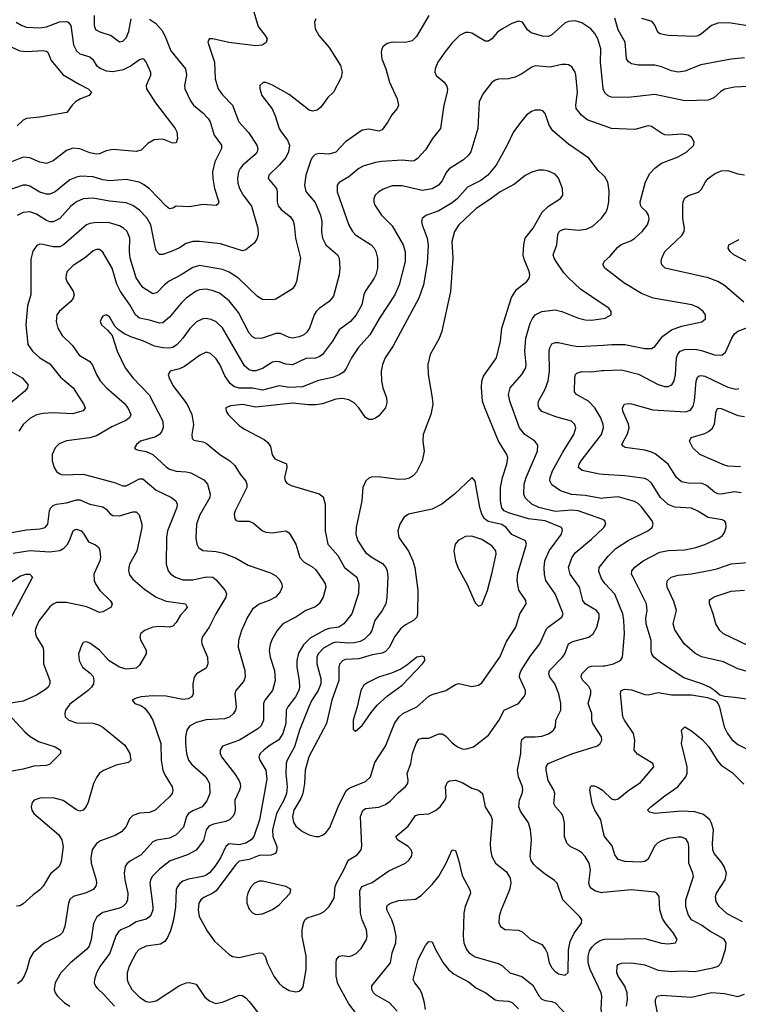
# Model space of a CAD drawing. Header units: inches. Extents: x 990586 to 1117858, y 769490 to 892071.
# Tile 56 of 248: x 1036489 to 1040812, y 862061 to 867985. Entities that reach past the tile are written whole.
import ezdxf

# ---------------------------------------------------------------- set-up
doc = ezdxf.new("R2010")
doc.units = ezdxf.units.IN
doc.header["$MEASUREMENT"] = 0
doc.layers.add('B0836', color=7, linetype='Continuous')
doc.layers.add('B0846', color=7, linetype='Continuous')

msp = doc.modelspace()

# ---------------------------------------------------------------- linework, layer by layer
at = {"layer": 'B0836', "color": 6}
for points, elevation in [([(1037892.3, 868052.3), (1037924.3, 867944.3), (1037966.5, 867890), (1037976.9, 867870), (1037971.5, 867848.5), (1037948.4, 867831.6), (1037910, 867827.6), (1037747.9, 867847.9), (1037650, 867870.2), (1037629.4, 867870), (1037621, 867850), (1037661.7, 867730), (1037664.2, 867630), (1037682.4, 867570), (1037710, 867532.2), (1037769.4, 867470), (1037806.6, 867370), (1037865.9, 867305.9), (1037914.9, 867230), (1037922.4, 867210), (1037918, 867190), (1037905.2, 867174.8), (1037830.6, 867110), (1037814.7, 867090), (1037805.7, 867070), (1037799, 867030), (1037801.5, 867001.5), (1037811.9, 866970), (1037833.7, 866930), (1037883.2, 866863.2), (1037921.3, 866730), (1037924.6, 866690), (1037915.7, 866664.3), (1037898.6, 866641.4), (1037850, 866599.7), (1037830, 866595.3), (1037697, 866637), (1037570.6, 866650.6), (1037530, 866650.6), (1037490, 866639.1), (1037450, 866613.3), (1037410, 866594.3), (1037350, 866572.9), (1037330, 866572.6), (1037312.5, 866592.5), (1037305.3, 866610), (1037278.1, 866750), (1037253.1, 866793.1), (1037210, 866839.7), (1037170, 866867.2), (1037130, 866883.1), (1037030, 866892.7), (1036930, 866910.9), (1036870, 866906.5), (1036830, 866890.3), (1036796.9, 866863.1), (1036730.9, 866790), (1036690, 866769.1), (1036670, 866769.2), (1036650, 866776.5), (1036590, 866814.8), (1036550, 866830), (1036510, 866825.8), (1036473.1, 866806.9)], 3400), ([(1037270, 867989.1), (1037305.2, 867965.2), (1037343.2, 867923.2), (1037364.9, 867884.9), (1037398.8, 867798.8), (1037486.5, 867690), (1037492.3, 867652.3), (1037480.1, 867590), (1037482, 867570), (1037517.2, 867497.2), (1037534.4, 867470), (1037590, 867423.9), (1037622.9, 867390), (1037634.5, 867370), (1037658.4, 867290), (1037703.5, 867230), (1037704, 867210), (1037663, 867130), (1037648.2, 867070), (1037650.2, 867030), (1037661.5, 866970), (1037687.9, 866890), (1037683.6, 866876.4), (1037670, 866866.5), (1037590, 866873.5), (1037510, 866859.5), (1037430, 866862.9), (1037410, 866850.8), (1037390, 866847.6), (1037370, 866862.5), (1037270, 866967.6), (1037234, 866994), (1037206.8, 867006.8), (1037130, 867023.4), (1037030, 867014.8), (1036990, 867021.5), (1036930, 867040.1), (1036856.2, 867043.8), (1036830, 867038.7), (1036790, 867021), (1036702.2, 866950), (1036670, 866935.4), (1036650, 866936), (1036610, 866947.4), (1036550, 866983.8), (1036530, 866989.6), (1036510, 866989), (1036375.6, 866944.4)], 3300), ([(1036468.5, 867970), (1036500.9, 867950), (1036530, 867940.8), (1036610, 867936.6), (1036650, 867941.8), (1036728.1, 867971.9), (1036770, 867974), (1036780.5, 867970), (1036795.6, 867950), (1036813.5, 867833.5), (1036830, 867798.5), (1036850, 867780.5), (1036910, 867762.6), (1036927.3, 867747.3), (1036950.7, 867710), (1036972.9, 867692.9), (1037010, 867677.5), (1037050, 867674.4), (1037113.9, 867686.1), (1037154.2, 867705.8), (1037210, 867746.2), (1037231.2, 867751.2), (1037250, 867727.6), (1037275.9, 867670), (1037276.2, 867650), (1037250.7, 867590), (1037252.6, 867570), (1037305.5, 867485.5), (1037425.1, 867330), (1037433.9, 867310), (1037437.3, 867270), (1037430, 867245.2), (1037410, 867241.3), (1037350, 867266.8), (1037298.1, 867261.9), (1037260.1, 867239.9), (1037219.5, 867200.5), (1037190, 867193), (1037050, 867204.7), (1037010, 867195.9), (1036970, 867178.7), (1036950, 867176.2), (1036910, 867184.4), (1036850, 867207.3), (1036808.1, 867211.9), (1036770, 867198.9), (1036690, 867136.1), (1036650, 867119.8), (1036610, 867127.5), (1036550, 867154.3), (1036510, 867158.7), (1036430, 867125.4)], 3200), ([(1038950.8, 868010), (1038876.6, 867883.4), (1038850, 867858.2), (1038810, 867847.8), (1038730, 867849.9), (1038699, 867841), (1038676, 867824), (1038667.5, 867810), (1038663.3, 867790), (1038667.7, 867750), (1038691.6, 867690), (1038712.8, 867610), (1038760.8, 867510), (1038767.2, 867470), (1038759.3, 867450), (1038727.8, 867412.2), (1038704.3, 867370), (1038670, 867323.2), (1038650, 867314.4), (1038590, 867326.6), (1038550, 867321.3), (1038448.7, 867251.3), (1038390, 867187.4), (1038350, 867176.6), (1038290, 867180.4), (1038266.5, 867173.5), (1038250, 867157.6), (1038240.5, 867139.5), (1038209.7, 867050), (1038202.1, 866990), (1038211.3, 866951.3), (1038265.7, 866885.7), (1038299.3, 866810), (1038306.3, 866770), (1038304.1, 866710), (1038309.9, 866669.9), (1038331.3, 866630), (1038400.9, 866570), (1038410.3, 866550), (1038415.9, 866490), (1038411.6, 866450), (1038377.3, 866322.7), (1038351.1, 866290), (1038291.5, 866248.5), (1038273, 866230), (1038261.5, 866210), (1038232.9, 866130), (1038215.4, 866104.6), (1038198.7, 866090), (1038170, 866076.7), (1038130, 866068.6), (1038110, 866072.5), (1038057, 866097), (1038030, 866098), (1037950, 866069), (1037907.6, 866067.6), (1037890, 866076.3), (1037870, 866099.9), (1037804.4, 866224.4), (1037750, 866294.5), (1037690, 866340.1), (1037653.7, 866353.7), (1037610, 866362.9), (1037570, 866360.1), (1037550, 866351.9), (1037490, 866310), (1037459.5, 866280.5), (1037390, 866195.5), (1037350, 866162.2), (1037330, 866160.1), (1037270, 866178.3), (1037210, 866189.7), (1037185, 866210), (1037152.1, 866270), (1037096.1, 866350), (1037074.3, 866394.3), (1037044.8, 866490), (1036990, 866587.2), (1036970, 866602.2), (1036950, 866602.7), (1036930, 866594.4), (1036885.1, 866554.9), (1036810, 866506.4), (1036775.5, 866470), (1036768.2, 866450), (1036767.2, 866430), (1036773.3, 866410), (1036811.4, 866351.4), (1036815.8, 866330), (1036811.4, 866310), (1036796.5, 866290), (1036727.7, 866232.3), (1036712.7, 866210), (1036708.2, 866170), (1036718.4, 866130), (1036745.4, 866085.4), (1036805.6, 866025.6), (1036846.3, 865966.3), (1036910, 865928.9), (1036926.3, 865906.3), (1036950, 865850), (1036972.2, 865812.2), (1037011.3, 865770), (1037118, 865678), (1037139.4, 865650), (1037157.6, 865610), (1037148.6, 865590), (1037126.5, 865573.5), (1037043.6, 865536.4), (1036950, 865481.4), (1036910, 865470.1), (1036770, 865451.8), (1036726.2, 865433.8), (1036701.8, 865410), (1036684.5, 865370), (1036683.9, 865330), (1036696.2, 865290), (1036710, 865267.2), (1036730, 865252.4), (1036746.9, 865246.9), (1036870, 865250.9), (1037060.1, 865200.1), (1037110, 865181.2), (1037130, 865180.4), (1037210, 865222.4), (1037230, 865222.3), (1037310, 865154.5), (1037402.1, 865110), (1037427.4, 865090), (1037436, 865070), (1037434.4, 865050), (1037379.1, 864910), (1037371.5, 864870), (1037369.3, 864710), (1037381.5, 864670), (1037397.9, 864650), (1037425.7, 864630), (1037470, 864615.7), (1037530, 864614.2), (1037610, 864633.2), (1037650, 864630.2), (1037670, 864615.5), (1037726, 864550), (1037733.7, 864530), (1037729.7, 864510), (1037668.3, 864410), (1037629, 864331), (1037587.6, 864270), (1037583, 864250), (1037584.7, 864230), (1037618.7, 864150), (1037621.5, 864110), (1037610, 864083.8), (1037553.6, 864050), (1037538, 864030), (1037530.1, 863990.1), (1037532.7, 863930), (1037524.1, 863910), (1037501.6, 863898.4), (1037470, 863895.6), (1037370, 863915.8), (1037290, 863918), (1037220.5, 863910), (1037190, 863902.5), (1037166.1, 863890), (1037181.6, 863870), (1037218.5, 863858.5), (1037241.8, 863841.8), (1037270, 863805.2), (1037289.3, 863770), (1037337.7, 863630), (1037340, 863530), (1037350.2, 863470.2), (1037362.3, 863442.3), (1037406.9, 863370), (1037410.3, 863350), (1037405.9, 863330), (1037390.6, 863310), (1037304.1, 863230), (1037270, 863215.7), (1037209.6, 863210.4), (1037170, 863197.1), (1037150, 863176.4), (1037128.5, 863130), (1037102.1, 863097.9), (1037062.8, 863077.2), (1036974.9, 863045.1), (1036950, 863029.2), (1036924.9, 862990), (1036916.5, 862943.5), (1036918.9, 862910), (1036949.5, 862810), (1036951.7, 862790), (1036947.7, 862772.3), (1036930, 862752.5), (1036915.8, 862744.2), (1036882, 862730), (1036810, 862710.5), (1036790, 862692.2), (1036781.9, 862670), (1036760.8, 862530), (1036746.8, 862493.2), (1036730, 862477.8), (1036634, 862426), (1036569.3, 862370.7), (1036550, 862335.7), (1036531.7, 862270), (1036515.4, 862230), (1036497, 862203), (1036476.7, 862183.3)], 3600), ([(1038270.5, 867990), (1038262, 867970), (1038267.4, 867930), (1038287.8, 867890), (1038350, 867817.9), (1038418.2, 867710), (1038429.7, 867670), (1038422.8, 867637.2), (1038376.6, 867550), (1038342.4, 867517.6), (1038300.1, 867459.9), (1038279, 867441), (1038250, 867434), (1038230, 867441.4), (1038110, 867536), (1038010, 867592.1), (1037970, 867606.4), (1037953.2, 867606.8), (1037933.8, 867590), (1037934.2, 867570), (1037945.8, 867530), (1038007.9, 867447.9), (1038026.6, 867406.6), (1038050.9, 867330), (1038061.1, 867310), (1038100.6, 867260.6), (1038111.6, 867230), (1038106.9, 867190), (1038090, 867155.5), (1038050.4, 867109.6), (1037987.2, 867050), (1037983.5, 867030), (1038033.4, 866970), (1038038.8, 866950), (1038038.5, 866890), (1038044.9, 866864.9), (1038062.8, 866842.8), (1038118.5, 866798.5), (1038133.5, 866773.5), (1038140.1, 866750), (1038149.2, 866670), (1038179, 866550), (1038154.4, 866410), (1038146.9, 866390), (1038130, 866365.6), (1038030, 866304.6), (1038010, 866298.9), (1037950, 866301.5), (1037919.8, 866319.8), (1037805.4, 866430), (1037750, 866465.6), (1037710, 866482.9), (1037570, 866506), (1037530, 866494.1), (1037460.8, 866450), (1037388.5, 866411.5), (1037360.2, 866390), (1037316.7, 866343.3), (1037290, 866336.3), (1037230, 866374.2), (1037190, 866431.4), (1037154.5, 866550), (1037150.4, 866589.6), (1037151.7, 866670), (1037134.7, 866710), (1037114.2, 866730), (1037090, 866745.1), (1037030, 866762.2), (1036950, 866765.8), (1036910, 866759.1), (1036890, 866750.3), (1036753.4, 866630), (1036730, 866618.9), (1036690, 866619.3), (1036627.3, 866632.7), (1036610, 866633.7), (1036592.6, 866627.4), (1036567.4, 866592.6), (1036555, 866545.1), (1036555, 866330), (1036535.6, 866264.4), (1036526.3, 866150), (1036538.1, 866030), (1036565.8, 865990), (1036610, 865951.6), (1036670, 865914), (1036734.5, 865834.5), (1036810.1, 865770.1), (1036874.1, 865670), (1036881.9, 865650), (1036870, 865631), (1036807, 865613), (1036690, 865619.1), (1036630, 865616.3), (1036590, 865607.3), (1036550, 865585.6), (1036510, 865549.9), (1036484.2, 865510)], 3500), ([(1040000, 867572), (1039983.4, 867730), (1039986, 867810), (1039967.6, 867870), (1039950, 867902.5), (1039924.7, 867930), (1039870, 867965.8), (1039830, 867978.2), (1039790, 867975.3), (1039770, 867966.5), (1039690, 867893.9), (1039670, 867883.7), (1039634.4, 867885.6), (1039566.2, 867906.2), (1039544.6, 867924.6), (1039513.7, 867970), (1039490, 867975.4), (1039450, 867962.7), (1039390, 867928.8), (1039364.1, 867910), (1039330, 867869.5), (1039310, 867855.1), (1039290, 867856.5), (1039210, 867904.2), (1039190, 867909.1), (1039170, 867907.4), (1039135.2, 867890), (1039090, 867846.9), (1039046.1, 867790), (1039005, 867730), (1038988.8, 867690), (1038987.1, 867670), (1038994.8, 867650), (1039042.2, 867610), (1039057.4, 867590), (1039062.4, 867570), (1039061, 867550), (1039040.2, 867470), (1039020.1, 867330), (1038972.7, 867270), (1038930, 867202.8), (1038881.5, 867150), (1038863.1, 867136.9), (1038846.5, 867133.5), (1038790, 867139.4), (1038668.2, 867131.8), (1038630, 867125.8), (1038555.9, 867104.1), (1038530, 867089.6), (1038470, 867039.8), (1038410, 867005.7), (1038399.5, 866990), (1038398.9, 866950), (1038469.6, 866749.6), (1038491, 866711), (1038509.8, 866690), (1038602.6, 866630), (1038621.9, 866610), (1038632, 866590), (1038640.8, 866550), (1038642.3, 866490), (1038632.2, 866450), (1038622.4, 866430), (1038566.9, 866350), (1038558.5, 866330), (1038546.6, 866270), (1038512.9, 866210), (1038478.9, 866170), (1038410, 866118.8), (1038370.7, 866050), (1038310, 865971.6), (1038290, 865957.2), (1038268.7, 865948.7), (1038210, 865947.3), (1038130, 865909.1), (1038090, 865912), (1038050, 865926.4), (1038030, 865928.8), (1038010, 865924.1), (1037950, 865885.8), (1037910, 865873.4), (1037890, 865873.2), (1037870, 865878.9), (1037842.1, 865902.1), (1037710, 866131.5), (1037670, 866167.6), (1037641.2, 866181.2), (1037610, 866186.9), (1037590, 866184.5), (1037553.2, 866166.8), (1037512.3, 866127.7), (1037470, 866068.5), (1037435.3, 866030), (1037410, 866012.9), (1037390, 866008.5), (1037350, 866010.9), (1037300.9, 866020.9), (1037230, 866053.3), (1037156.7, 866076.7), (1037116.2, 866096.2), (1037080.9, 866120.9), (1037061.6, 866141.6), (1037030, 866197.4), (1037010, 866209), (1036990, 866200.4), (1036981.1, 866190), (1036973.9, 866170), (1036980.5, 866150), (1037018.1, 866118.1), (1037044.8, 866084.8), (1037076.1, 865990), (1037123.6, 865890), (1037169.4, 865830), (1037268.8, 865728.8), (1037350.8, 865570), (1037351.3, 865530), (1037344.4, 865510), (1037330.3, 865489.7), (1037305.4, 865474.6), (1037215.7, 865450), (1037191, 865430), (1037178.9, 865410), (1037183.2, 865403.2), (1037196.3, 865396.3), (1037250, 865387.2), (1037290, 865368.7), (1037370, 865294.1), (1037390, 865280.8), (1037430, 865268.5), (1037490, 865265), (1037518.1, 865258.1), (1037596, 865216), (1037618.7, 865190), (1037635.2, 865130), (1037632.8, 865110), (1037570, 865001.5), (1037551.7, 864950), (1037548.6, 864868.6), (1037555.4, 864830), (1037564.9, 864810), (1037590.9, 864790.9), (1037670, 864785.3), (1037715.1, 864775.1), (1037787.1, 864747.1), (1037863, 864703), (1037996.9, 864656.9), (1038030, 864638.5), (1038050, 864618.6), (1038065.6, 864590), (1038067.3, 864570), (1038056.8, 864543.2), (1038027.2, 864510), (1037990, 864490.9), (1037930, 864468.6), (1037890, 864437.8), (1037859, 864390), (1037823.2, 864310), (1037805.1, 864250), (1037802.9, 864210), (1037842.6, 864070), (1037845.6, 864030), (1037835.9, 864004.1), (1037789.8, 863950), (1037783.9, 863930), (1037792, 863850), (1037787.5, 863830), (1037775.6, 863810), (1037750.6, 863789.4), (1037720.8, 863779.2), (1037610, 863771.9), (1037550, 863757.5), (1037510, 863735.1), (1037494.4, 863710), (1037486.9, 863670), (1037486.8, 863630), (1037492.5, 863570), (1037504, 863530), (1037524, 863504), (1037608.3, 863430), (1037630.8, 863390), (1037633.6, 863330), (1037615.7, 863284.3), (1037587, 863250), (1037530, 863225.8), (1037504.5, 863210), (1037492.3, 863190), (1037473.7, 863126.3), (1037430, 863080.8), (1037390, 863059.8), (1037311.5, 863048.5), (1037290, 863038.3), (1037219.8, 862960.2), (1037155.6, 862924.4), (1037133.5, 862906.5), (1037123.3, 862890), (1037116.8, 862850), (1037120.5, 862810), (1037139.4, 862730), (1037137.9, 862690), (1037129.6, 862670.4), (1037109.9, 862650.1), (1037090, 862639.9), (1036990, 862613), (1036952.5, 862587.5), (1036932.4, 862547.6), (1036919.1, 862450), (1036907.1, 862410), (1036891.4, 862390), (1036794.6, 862310), (1036735.7, 862250), (1036701.5, 862190), (1036696.4, 862150), (1036703.1, 862130), (1036717.1, 862110), (1036758.7, 862070), (1036791.5, 862050)], 3700), ([(1036936.4, 868010), (1036937, 867950), (1036945.7, 867925.7), (1036971.3, 867911.3), (1037038.4, 867890), (1037090, 867852), (1037110, 867856.5), (1037130, 867875.6), (1037145.4, 867914.6), (1037160.2, 867990)], 3300), ([(1036370, 867852.8), (1036490, 867797.5), (1036530, 867793.2), (1036630, 867800.4), (1036650, 867796.8), (1036657.9, 867790), (1036679.1, 867739.1), (1036750, 867652.7), (1036850, 867594.3), (1036901.2, 867570), (1036921.1, 867550), (1036907.5, 867530), (1036855.4, 867510), (1036825, 867490), (1036804.1, 867470), (1036772.7, 867427.3), (1036610, 867398.1), (1036530, 867390.3), (1036510, 867380.1), (1036472.8, 867347.2)], 3100), ([(1040000, 867348.2), (1039903.3, 867383.3), (1039869.4, 867410), (1039837.4, 867450), (1039834.6, 867470), (1039845.6, 867550), (1039833.8, 867653.8), (1039829.9, 867670.1), (1039810, 867702), (1039790, 867713.3), (1039775.8, 867715.8), (1039750, 867715.2), (1039680, 867700), (1039590, 867707.5), (1039570, 867699.8), (1039510, 867660), (1039470, 867640.1), (1039430, 867630.1), (1039370, 867626.6), (1039350, 867621), (1039330, 867607.7), (1039278.2, 867541.8), (1039253.6, 867490), (1039244.9, 867330), (1039203.9, 867190), (1039189.8, 867170), (1039158.8, 867141.2), (1039072.1, 867087.8), (1039055.1, 867064.9), (1039030, 867015.2), (1039008.7, 866990), (1038970, 866968.1), (1038910, 866958.5), (1038790, 866984.8), (1038730, 866985.1), (1038675, 866965), (1038649.7, 866950), (1038627.8, 866930), (1038618.8, 866910), (1038619.3, 866890), (1038626.4, 866870), (1038665.3, 866810), (1038730, 866745.9), (1038796.6, 866630), (1038808.3, 866588.3), (1038807.3, 866530), (1038771, 866390), (1038746.3, 866330), (1038654.1, 866190), (1038595.6, 866090), (1038525.8, 866010), (1038484.9, 865950), (1038453.6, 865886.4), (1038436, 865864), (1038411.6, 865848.4), (1038370, 865832.2), (1038285.9, 865814.1), (1038190, 865776.7), (1038110, 865771.9), (1038050, 865781.4), (1037950, 865757), (1037890, 865768.8), (1037810, 865767.9), (1037777.9, 865777.9), (1037755.5, 865795.5), (1037722.1, 865842.2), (1037692, 865910), (1037670, 865945.5), (1037637.4, 865977.4), (1037610, 865983.9), (1037570, 865964.8), (1037481.2, 865898.8), (1037450, 865885.1), (1037393.4, 865870), (1037382.8, 865850), (1037387.3, 865830), (1037410, 865784.8), (1037493.5, 865673.5), (1037524.2, 865610), (1037535.4, 865550), (1037524.9, 865490), (1037525.7, 865465.7), (1037535.8, 865455.8), (1037590, 865445.4), (1037610, 865436.6), (1037692.3, 865370), (1037754.1, 865330), (1037782.3, 865302.3), (1037815.5, 865250), (1037848.6, 865208.6), (1037855.3, 865190), (1037854.5, 865170), (1037785.9, 865030), (1037780.2, 865010), (1037782.9, 864982.9), (1037792.1, 864972.1), (1037807.7, 864967.7), (1037870, 864968.2), (1037895.3, 864955.3), (1037949.6, 864909.6), (1037970, 864902.4), (1038010, 864897.5), (1038089.7, 864909.7), (1038110, 864898.3), (1038150, 864830), (1038175, 864750), (1038201.3, 864721.3), (1038251.5, 864691.5), (1038270, 864675.4), (1038315.5, 864610), (1038326.9, 864590), (1038331.1, 864570), (1038314.1, 864510), (1038289.8, 864470), (1038267.8, 864452.2), (1038210, 864429.8), (1038150, 864391.3), (1038071.4, 864350), (1038037.4, 864310), (1038005.9, 864254.1), (1037995, 864225), (1037990.2, 864190), (1037996.3, 864150), (1038022, 864070), (1038026.7, 864010), (1038009.8, 863950), (1037963, 863890), (1037955.4, 863870), (1037956, 863770), (1037942.6, 863737.4), (1037922.5, 863717.5), (1037810.6, 863650), (1037710, 863614), (1037695.1, 863590), (1037695.7, 863570), (1037703.9, 863550), (1037781.9, 863450), (1037808, 863410), (1037815.7, 863390), (1037817.3, 863370), (1037812.1, 863350), (1037784.1, 863290), (1037785.4, 863230), (1037782.2, 863210), (1037771.9, 863190), (1037750.3, 863170), (1037730, 863160.1), (1037654.3, 863145.7), (1037627.2, 863132.8), (1037610.4, 863110), (1037594.1, 863045.9), (1037550.6, 862989.4), (1037499.3, 862960.7), (1037394.9, 862925.1), (1037330, 862873.4), (1037288.8, 862831.2), (1037276.7, 862810), (1037272.3, 862790), (1037289.4, 862650), (1037289.1, 862630), (1037279.3, 862600.7), (1037270, 862586.9), (1037250, 862574.2), (1037190, 862558.1), (1037148.8, 862531.2), (1037097.9, 862510), (1037082.8, 862497.2), (1037068, 862472), (1037030.4, 862369.6), (1036973.3, 862290), (1036951.7, 862250), (1036938.8, 862210), (1036937.4, 862190), (1036944.9, 862170), (1036956.9, 862156.9), (1036998.1, 862118.1), (1037058.9, 862050)], 3800), ([(1040000, 867049.3), (1039970, 867077.4), (1039912.5, 867152.5), (1039790, 867236.7), (1039696.8, 867316.8), (1039673.7, 867350), (1039650, 867420.8), (1039636.3, 867436.3), (1039621.8, 867441.8), (1039590, 867440.9), (1039568, 867432), (1039538.9, 867410), (1039510, 867376.7), (1039460.1, 867310), (1039421.9, 867230), (1039354.6, 867110), (1039305.7, 867050), (1039262.9, 867017.1), (1039182.5, 866977.5), (1039122.1, 866910), (1039090, 866882.4), (1039010, 866835.4), (1038932.6, 866807.4), (1038910.7, 866790), (1038907.1, 866770), (1038910.2, 866750), (1038940.2, 866670), (1038947.2, 866627.2), (1038940.3, 866519.7), (1038918.7, 866390), (1038891.1, 866308.9), (1038736.7, 866023.3), (1038687.3, 865950), (1038671.1, 865910), (1038663.9, 865870), (1038665.7, 865810), (1038674.2, 865770), (1038695.2, 865710), (1038698.5, 865681.5), (1038688.9, 865650), (1038650, 865601.7), (1038630, 865587), (1038610, 865580.6), (1038590, 865580.5), (1038570, 865591.7), (1038529.7, 865650), (1038500.3, 865680.3), (1038470, 865697.9), (1038430, 865705.6), (1038390, 865701.1), (1038310, 865673.9), (1038271.4, 865668.6), (1038226.9, 865666.9), (1038130, 865677.4), (1037910, 865654), (1037830, 865670), (1037757.4, 865662.6), (1037729.2, 865650), (1037730.8, 865630), (1037742.6, 865610), (1037810, 865543.6), (1037841.2, 865521.2), (1037959.6, 865459.6), (1037982.2, 865442.2), (1037997.3, 865417.3), (1038007.5, 865367.5), (1038023.4, 865343.4), (1038093.1, 865313.1), (1038095.1, 865290), (1038082.4, 865230), (1038087, 865210), (1038096.3, 865196.3), (1038121.7, 865181.7), (1038290, 865132.9), (1038313.7, 865113.7), (1038326.6, 865070), (1038325.7, 864910), (1038343.4, 864830), (1038401.9, 864761.9), (1038443.6, 864690), (1038517.9, 864630), (1038529, 864590), (1038527.1, 864532.9), (1038487.7, 864410), (1038439.3, 864350), (1038409.4, 864330.6), (1038350, 864322.1), (1038325.9, 864314.1), (1038235.9, 864264.1), (1038195.4, 864224.6), (1038166.6, 864173.4), (1038156.5, 864130), (1038155.3, 864090), (1038170.8, 864010), (1038171.8, 863970), (1038167.4, 863950), (1038148.1, 863910), (1038101.3, 863850), (1038091.6, 863830), (1038089.6, 863750), (1038072.3, 863690), (1038047.7, 863652.3), (1037990, 863616.3), (1037957, 863590), (1037935.5, 863570), (1037928.2, 863550), (1037933.6, 863530), (1037970.7, 863470.7), (1037976.2, 863416.1), (1037932.6, 863170), (1037896.9, 863070), (1037881.6, 863050), (1037850, 863029.8), (1037810, 863021), (1037750, 863026.2), (1037740.3, 863019.7), (1037730, 863009.6), (1037697.2, 862942.8), (1037662.8, 862890), (1037630, 862851.3), (1037610, 862837.5), (1037590, 862830), (1037505.4, 862814.6), (1037470, 862800.9), (1037451.9, 862788.1), (1037438, 862770), (1037431.2, 862750), (1037425.7, 862645.7), (1037414.6, 862570), (1037396.3, 862503.7), (1037378, 862462), (1037361.1, 862438.9), (1037336.4, 862423.6), (1037250, 862409.8), (1037207.1, 862390), (1037188.8, 862370), (1037148.4, 862290), (1037135.7, 862250), (1037135.3, 862210), (1037141, 862190), (1037163.4, 862150), (1037210, 862103.6), (1037250, 862078.2), (1037270, 862073.3), (1037310, 862082), (1037450, 862174.3), (1037490, 862190), (1037510, 862192.8), (1037550, 862181.9), (1037603.1, 862103.1), (1037630, 862082.3), (1037666.5, 862066.5), (1037710, 862074), (1037810, 862115.8), (1037830, 862113.8), (1037850, 862100.4), (1037870, 862078.1), (1038031.7, 861871.7)], 3900), ([(1040000, 866271.7), (1039863.4, 866363.4), (1039791.1, 866431.1), (1039763.1, 866463.1), (1039716.9, 866530), (1039704, 866550), (1039699.2, 866570), (1039720.4, 866630), (1039726.9, 866693.1), (1039732.4, 866707.6), (1039742.7, 866717.3), (1039770, 866726.3), (1039850, 866719), (1039896.1, 866723.9), (1039937.1, 866742.9), (1039989.5, 866790.5), (1040000, 866804.8)], 3900), ([(1040000, 866507.9), (1039998.9, 866510), (1040000, 866513.9)], 3800), ([(1040000, 864975.2), (1039997, 864977), (1039849.2, 865029.2), (1039810, 865033.4), (1039710, 865026.1), (1039612.7, 865050), (1039570.7, 865070.7), (1039529.2, 865109.2), (1039521.3, 865130), (1039524.7, 865190), (1039536.4, 865230), (1039603.6, 865390), (1039605.2, 865425.2), (1039588.1, 865450), (1039527.8, 865490), (1039496.8, 865530), (1039436.7, 865690), (1039429.2, 865730), (1039438.7, 865770), (1039510.6, 865850), (1039533.6, 865890), (1039536.5, 865910), (1039527.3, 865990), (1039533, 866070), (1039560.4, 866159.6), (1039573.2, 866186.8), (1039590.9, 866209.1), (1039630, 866229.8), (1039710, 866238.6), (1039750, 866228.8), (1039850, 866188.4), (1039890, 866179.9), (1039930, 866178.3), (1040000, 866187.4)], 3900), ([(1040000, 865106), (1039990, 865105), (1039890, 865122.6), (1039807.8, 865127.8), (1039742.1, 865150), (1039690, 865187.5), (1039678.8, 865210), (1039680.9, 865230), (1039694.7, 865270), (1039756.5, 865383.5), (1039822, 865490), (1039833.8, 865530), (1039828.1, 865550), (1039808.7, 865570), (1039714.8, 865594.8), (1039630, 865627.7), (1039612.6, 865650), (1039608, 865670), (1039610.4, 865690), (1039650, 865761.3), (1039667.8, 865812.2), (1039676.5, 865870), (1039674, 865990), (1039677.8, 866010), (1039690, 866034.2), (1039710, 866042.9), (1039730, 866042.1), (1039810, 866024.1), (1039850, 866019.8), (1040000, 866027.9)], 3800), ([(1036406.1, 865886.1), (1036503.1, 865830), (1036537.3, 865790), (1036536, 865770), (1036519.4, 865750), (1036372.7, 865627.3)], 3400), ([(1040000.1, 865550), (1039985.5, 865590), (1039950, 865650.6), (1039910, 865689.1), (1039837.8, 865730), (1039826.2, 865746.2), (1039828.8, 865831.2), (1039832.3, 865850), (1039840.9, 865859.1), (1039870, 865867.6), (1039930, 865866.9), (1039990, 865875), (1040000, 865875.3)], 3700), ([(1040000, 865248.7), (1039976.8, 865250), (1039872.9, 865272.9), (1039850.7, 865290), (1039854.4, 865310), (1039866.5, 865330), (1039988.5, 865490), (1040000, 865524.3)], 3700), ([(1036430, 864898.5), (1036530, 864916.3), (1036610, 864920.9), (1036641.3, 864930), (1036658.1, 864950), (1036667.8, 865030), (1036674.7, 865045.3), (1036690, 865061.8), (1036710, 865070), (1036770, 865078.8), (1036830, 865096.8), (1036850, 865097.1), (1036910.4, 865070.4), (1036990, 865055), (1037010, 865039.4), (1037032.4, 865012.4), (1037050, 865001.8), (1037090, 865000.6), (1037170, 865023.7), (1037190, 865024.1), (1037207, 865007), (1037222.8, 864950), (1037223.3, 864930), (1037192.7, 864787.3), (1037150.5, 864710), (1037144.6, 864690), (1037143.5, 864670), (1037150, 864645.3), (1037170, 864618.8), (1037239.7, 864559.7), (1037310.6, 864510.6), (1037370, 864486.3), (1037486.2, 864470), (1037495.4, 864455.4), (1037496.6, 864450), (1037482.9, 864430), (1037457, 864403), (1037430, 864359.1), (1037410, 864335.7), (1037390, 864330.2), (1037335, 864335), (1037290, 864329.2), (1037239.5, 864310), (1037216.1, 864290), (1037211.5, 864270), (1037217.6, 864250), (1037249.2, 864190.8), (1037250.3, 864170), (1037210, 864101.4), (1037190, 864084.1), (1037130, 864078), (1037090, 864089.4), (1037027.8, 864127.8), (1036970, 864191.1), (1036910, 864234.7), (1036890, 864242.1), (1036879.7, 864240.3), (1036870, 864237.2), (1036859.8, 864220.2), (1036843.3, 864170), (1036846.7, 864130), (1036867.2, 864090), (1036913.8, 864053.8), (1036930, 864033), (1036935.6, 864010), (1036932.1, 863990), (1036921.3, 863970), (1036901.7, 863950), (1036790, 863866.1), (1036765.1, 863830), (1036759.5, 863810), (1036762.4, 863790), (1036784.5, 863770), (1036830, 863754.9), (1036930, 863751.9), (1036962.3, 863742.3), (1036988.4, 863728.4), (1037120.6, 863620.6), (1037151.5, 863570), (1037157.1, 863530), (1037144.1, 863515.9), (1037070, 863500.1), (1036992.9, 863467.1), (1036968.9, 863451.1), (1036950, 863425.5), (1036933.4, 863390), (1036901.8, 863278.2), (1036888.3, 863251.7), (1036870, 863229.9), (1036850, 863224), (1036830, 863231.5), (1036750, 863287.4), (1036690, 863302.8), (1036610, 863301.6), (1036576.6, 863290), (1036563.9, 863276.1), (1036557.8, 863250), (1036562.2, 863230), (1036574.7, 863210), (1036721.8, 863081.8), (1036743.4, 863050), (1036750.6, 863010), (1036738.8, 862921.2), (1036726.6, 862890), (1036673.8, 862846.2), (1036630, 862772.4), (1036610.6, 862749.4), (1036570, 862720.5), (1036510, 862666.5), (1036490, 862653.6), (1036470, 862652)], 3500), ([(1036450, 864775.4), (1036550, 864791.6), (1036670, 864783.3), (1036730, 864791.6), (1036754.6, 864805.4), (1036773.9, 864826.1), (1036788.4, 864851.6), (1036809.8, 864910.2), (1036822.7, 864917.3), (1036830, 864919.5), (1036858.2, 864910), (1036873.6, 864893.6), (1036903.8, 864843.8), (1036944.7, 864824.7), (1036964.4, 864810), (1036971.3, 864790), (1036975.2, 864750), (1036971.1, 864730), (1036934.3, 864650), (1036936.3, 864610), (1036944.2, 864590), (1036971.2, 864551.2), (1037033.6, 864490), (1037044.3, 864470), (1037039.6, 864450), (1036990, 864422.7), (1036970, 864418.3), (1036893.2, 864453.2), (1036770, 864478.4), (1036710, 864477.6), (1036690, 864469.1), (1036670, 864453.2), (1036606, 864370), (1036587.2, 864330), (1036582.9, 864310), (1036583.3, 864290), (1036590.5, 864270), (1036627.9, 864210), (1036631.8, 864190), (1036631.3, 864110), (1036669.6, 864010), (1036670.3, 863990), (1036659.8, 863970), (1036644.4, 863955.6), (1036590, 863920.6), (1036510, 863885.5), (1036420.8, 863870)], 3400), ([(1038542, 861970), (1038470, 862063.6), (1038403.4, 862183.4), (1038393.2, 862230), (1038392.1, 862310), (1038394.8, 862330), (1038410, 862351.2), (1038430, 862354.3), (1038470, 862349.4), (1038490, 862354.3), (1038512.7, 862367.3), (1038542.5, 862397.5), (1038575, 862450), (1038579.5, 862470), (1038574.8, 862510), (1038549.8, 862570), (1038538.7, 862610), (1038535.8, 862744.2), (1038548, 862770), (1038610, 862794.6), (1038710, 862863.2), (1038810, 862909.2), (1038832.6, 862930), (1038846.3, 862950), (1038850.2, 862970), (1038844.2, 862990), (1038825.7, 863010), (1038761.4, 863050), (1038752.3, 863070), (1038826.3, 863133.7), (1038870, 863197.4), (1038890, 863203.1), (1038950, 863206.8), (1038990, 863227), (1039017.8, 863250), (1039048.4, 863291.6), (1039053.7, 863310), (1039049.7, 863370), (1039062.4, 863397.6), (1039075.1, 863404.9), (1039110, 863408.7), (1039150, 863396), (1039210, 863361.5), (1039250, 863349.1), (1039272.5, 863330), (1039288.9, 863248.9), (1039324.9, 863190), (1039330.5, 863170), (1039319.7, 863030), (1039321.5, 862990), (1039329.8, 862950), (1039351, 862911), (1039418.1, 862858.1), (1039440.2, 862820.2), (1039443.7, 862790), (1039435.5, 862750), (1039384.7, 862630), (1039373.6, 862590), (1039372.4, 862552.4), (1039381.3, 862530), (1039410.3, 862510.3), (1039487, 862507), (1039510, 862499.5), (1039563.4, 862450), (1039630, 862419.9), (1039650, 862395.1), (1039662.1, 862370), (1039674.8, 862310), (1039690, 862279.7), (1039710, 862257.9), (1039730, 862245.2), (1039770, 862235.9), (1039787.8, 862252.2), (1039790.7, 862389.3), (1039801.5, 862438.5), (1039824.6, 862490), (1039868.4, 862550), (1039869.9, 862570), (1039856.9, 862590), (1039756.8, 862690), (1039722.5, 862790), (1039706.6, 862806.6), (1039650, 862843.1), (1039601.9, 862881.9), (1039581.5, 862901.5), (1039566, 862926), (1039560.6, 862950), (1039567.2, 863050), (1039562.9, 863110), (1039550, 863152.7), (1039502.8, 863222.8), (1039492.4, 863250), (1039495.4, 863290), (1039512.8, 863330), (1039516.8, 863350), (1039514.2, 863370), (1039489.1, 863430), (1039483.7, 863470), (1039503.8, 863570), (1039505.2, 863630), (1039510, 863654.7), (1039530, 863671), (1039590.3, 863669.7), (1039630, 863674.8), (1039670, 863688.5), (1039690, 863701.6), (1039700.6, 863710), (1039712.4, 863730), (1039715.1, 863770), (1039744.9, 863830), (1039745, 863870), (1039733.2, 863930), (1039707.7, 863990), (1039677.5, 864030), (1039671.6, 864050), (1039677.1, 864070), (1039755.5, 864150), (1039768.8, 864170), (1039791.5, 864230), (1039816.4, 864243.6), (1039912.6, 864270), (1039939.1, 864290), (1039960.1, 864330), (1039975.1, 864384.9), (1039974.3, 864410), (1039958.6, 864430), (1039890.8, 864470), (1039877.2, 864490), (1039856.4, 864570), (1039801.3, 864650), (1039790.3, 864690), (1039810, 864746.8), (1039830, 864777.3), (1039930, 864858.7), (1040000, 864926.8)], 3900), ([(1040000, 864606.8), (1039987, 864627), (1039972.3, 864667.7), (1039975.9, 864690), (1040000, 864719.9)], 3800), ([(1036366.2, 864553.8), (1036490, 864636.8), (1036526.3, 864650), (1036546.8, 864650), (1036550, 864649.6), (1036566.4, 864630), (1036410, 864336.4)], 3300), ([(1040000, 862733.2), (1039990, 862732.3), (1039950, 862742.8), (1039930, 862757.3), (1039919.5, 862770), (1039912.8, 862790), (1039923.4, 862870), (1039915.1, 862910), (1039891.4, 862950), (1039870, 862973.1), (1039850, 862987.4), (1039800.4, 863010), (1039781.2, 863030), (1039767.2, 863070), (1039767.5, 863150), (1039758.9, 863190), (1039749.5, 863210), (1039712.8, 863250), (1039701.9, 863270), (1039708.9, 863330), (1039703.1, 863350), (1039667.6, 863407.6), (1039655.9, 863470), (1039656.8, 863490), (1039667.9, 863510), (1039810, 863568.7), (1039964.2, 863615.8), (1039981.9, 863630), (1039991.3, 863650), (1039989.4, 863670), (1039936.7, 863750), (1039931.6, 863770), (1039931.9, 863810), (1039908.7, 863870), (1039926, 863930), (1039924.4, 863950), (1039912.6, 863972.6), (1039876.4, 864010), (1039866.8, 864030), (1039870.9, 864050), (1039910.7, 864089.3), (1039930, 864095.1), (1040000, 864097.8)], 3800), ([(1036417.1, 863810), (1036520.1, 863700.1), (1036552.1, 863672.1), (1036602.9, 863642.9), (1036701.7, 863610), (1036733.6, 863590), (1036734.2, 863570), (1036670, 863505.1), (1036650, 863498.6), (1036573.9, 863493.9), (1036510, 863475.4), (1036410, 863458.1)], 3400), ([(1040000, 863100.2), (1039985.2, 863170), (1039948.6, 863230), (1039933.8, 863270), (1039919.9, 863350), (1039922.3, 863370), (1039930, 863375.6), (1039944.7, 863375.3), (1039970, 863365.5), (1039994.6, 863350), (1040000, 863344.9)], 3700), ([(1038759.4, 862019.4), (1038713, 862070), (1038630, 862118.6), (1038617, 862130), (1038606.6, 862150), (1038608, 862172), (1038720.1, 862310), (1038730.6, 862370), (1038751.2, 862430), (1038753, 862470), (1038741.5, 862530), (1038728.1, 862570), (1038698.1, 862630), (1038697.3, 862650), (1038702.7, 862657.3), (1038719.9, 862670), (1038770, 862686), (1038870, 862694.5), (1038904.7, 862715.3), (1038970, 862782.2), (1039010, 862831), (1039055.1, 862910), (1039090, 862990.2), (1039110, 862987.4), (1039129.8, 862929.8), (1039150, 862836.2), (1039197.2, 862750), (1039200.3, 862730), (1039168.9, 862650), (1039160.4, 862610), (1039156.5, 862470), (1039161.7, 862430), (1039176.6, 862390), (1039193.5, 862370), (1039230, 862347.5), (1039366.9, 862306.9), (1039392.6, 862292.6), (1039437.4, 862250), (1039510, 862229), (1039575.5, 862175.5), (1039612.1, 862112.1), (1039630, 862092.2), (1039650, 862083.1), (1039690, 862078.3), (1039710.1, 862070.1), (1039787.6, 861990)], 3800), ([(1038929.6, 862030), (1038924.8, 862070), (1038907.7, 862127.7), (1038894.9, 862154.9), (1038866.7, 862190), (1038856.9, 862210), (1038886.4, 862330), (1038930, 862415.3), (1038950, 862439.6), (1038970, 862436.8), (1038990.8, 862390), (1039036.7, 862310), (1039068, 862270), (1039101.9, 862241.9), (1039190, 862195.4), (1039237.9, 862157.9), (1039294.3, 862130), (1039350, 862088.7), (1039370, 862083.1), (1039430, 862080), (1039451.6, 862071.6), (1039490, 862034)], 3700), ([(1040000, 861975.6), (1039998.4, 861978.4), (1039987.4, 862030), (1039990.4, 862110), (1039987.1, 862130), (1039921.6, 862270), (1039909.1, 862310), (1039908.1, 862350), (1039917.4, 862382.6), (1039932.4, 862407.6), (1039952.8, 862427.2), (1039977.3, 862442.7), (1040000, 862450.5)], 3800)]:
    msp.add_lwpolyline(points, dxfattribs=dict(at, elevation=elevation))
for points, elevation in [([(1039640.4, 867080.4), (1039610, 867079.6), (1039570, 867067.4), (1039530, 867047.6), (1039465.1, 866994.9), (1039379.8, 866950), (1039317.1, 866902.9), (1039234.6, 866850), (1039131.1, 866750), (1039104.7, 866710), (1039089, 866650), (1039094.3, 866550), (1039081.7, 866350), (1039028.8, 866111.2), (1039012, 866068), (1038959, 865970), (1038943.6, 865910), (1038945.5, 865850), (1038971.3, 865710), (1038974.2, 865670), (1038963.4, 865610), (1038916.3, 865490), (1038913.6, 865450), (1038921.7, 865390), (1038909.6, 865330.4), (1038876.6, 865263.4), (1038857.6, 865242.4), (1038833.3, 865226.7), (1038810, 865219.8), (1038770, 865217.9), (1038645.9, 865234.1), (1038606.4, 865233.6), (1038590, 865227.4), (1038571, 865210), (1038553.6, 865170), (1038547.9, 865090), (1038513.8, 864930), (1038511.1, 864890), (1038523.9, 864850), (1038570, 864780.2), (1038608.9, 864750), (1038672.5, 864712.5), (1038692.4, 864690), (1038700.3, 864670), (1038703.9, 864630), (1038697.7, 864510), (1038690.8, 864470), (1038669.3, 864430), (1038626.3, 864370), (1038607.1, 864310), (1038596.3, 864290), (1038562.8, 864257.2), (1038536.6, 864243.4), (1038503.9, 864236.1), (1038470, 864233.6), (1038390, 864240.1), (1038370, 864234.3), (1038316.3, 864203.7), (1038284, 864170), (1038277.4, 864150), (1038276.7, 864110), (1038300.8, 864020.8), (1038301.5, 863990), (1038285, 863950), (1038246.8, 863890), (1038227.7, 863850), (1038171.3, 863710), (1038142.9, 863610), (1038097.7, 863530), (1038092, 863510), (1038090.5, 863450), (1038098.1, 863370), (1038093.1, 863330), (1038077.9, 863290), (1038034.8, 863210), (1038010.4, 863110), (1038011.5, 863070), (1038035.5, 863010), (1038036.3, 862990), (1038029.2, 862970.8), (1038002.6, 862957.4), (1037930, 862957), (1037870, 862933.1), (1037810, 862921.6), (1037790, 862903), (1037670, 862744), (1037650, 862729.6), (1037596.1, 862703.9), (1037578.3, 862690), (1037566.9, 862670), (1037562, 862630), (1037569.2, 862590), (1037618.5, 862498.5), (1037661, 862441), (1037750, 862361.3), (1037770, 862348.1), (1037810, 862342.1), (1037930, 862370.1), (1037950, 862369.6), (1037965.3, 862350), (1037977.4, 862310), (1038017.3, 862230), (1038050, 862186.6), (1038070, 862168.7), (1038110, 862144.8), (1038150, 862136.9), (1038170, 862141), (1038186.8, 862153.2), (1038194.1, 862165.9), (1038213, 862270), (1038211.7, 862350), (1038188.2, 862470), (1038189, 862509), (1038196, 862550), (1038205.1, 862570), (1038218.4, 862581.6), (1038295, 862605), (1038320.2, 862619.8), (1038351.2, 862648.8), (1038381, 862699), (1038387.7, 862770), (1038393.9, 862790), (1038439.3, 862870), (1038461.2, 862918.8), (1038470, 862931.2), (1038519.1, 862960.9), (1038542.3, 862990), (1038546.8, 863013.2), (1038538.6, 863190), (1038552.7, 863227.3), (1038570, 863239.1), (1038650, 863246.7), (1038690, 863263.4), (1038717.1, 863282.9), (1038766.2, 863333.8), (1038809.4, 863370.6), (1038823.4, 863390), (1038825.5, 863410), (1038820.6, 863450), (1038841.1, 863510), (1038851.3, 863570), (1038873.4, 863630), (1038890, 863656.1), (1038910, 863661.6), (1038950, 863662.1), (1039010, 863688.3), (1039030, 863688.4), (1039050, 863675.8), (1039090, 863633.9), (1039123.3, 863610), (1039150, 863598.2), (1039170, 863595.9), (1039218.5, 863610), (1039310, 863681), (1039372, 863768), (1039404.2, 863830), (1039489.5, 863870.5), (1039522.8, 863910), (1039531.1, 863930), (1039531.9, 863950), (1039496.3, 864030), (1039497, 864050), (1039505.4, 864070), (1039561.9, 864158.1), (1039618.2, 864230), (1039659.2, 864320.8), (1039670, 864332.8), (1039751.1, 864390), (1039758.7, 864410), (1039709.9, 864529.9), (1039653.9, 864610), (1039646.1, 864646.1), (1039644.6, 864690), (1039649.2, 864730), (1039674.3, 864790), (1039747.7, 864890), (1039755.5, 864915.5), (1039748.7, 864930), (1039650, 864969.4), (1039550, 864982.1), (1039430, 865017.8), (1039403, 865030), (1039388.8, 865048.8), (1039381, 865090), (1039381, 865170), (1039392.9, 865230), (1039420.3, 865310), (1039426, 865350), (1039419.7, 865370), (1039370, 865450), (1039286.3, 865650), (1039273.8, 865690), (1039267, 865770), (1039269.4, 865810), (1039279.8, 865840.2), (1039357.1, 865950), (1039380.6, 866050), (1039388.8, 866130), (1039446.9, 866313.1), (1039478.2, 866361.8), (1039540.6, 866410), (1039554.2, 866430), (1039557.4, 866450), (1039554.4, 866470), (1039524, 866544), (1039518.1, 866570), (1039521.1, 866630), (1039530, 866670), (1039577.3, 866730), (1039632, 866828), (1039670, 866862.5), (1039742.7, 866910), (1039756.9, 866930), (1039755.5, 866970), (1039730, 867031.4), (1039710, 867055), (1039670, 867074.4)], 4000), ([(1039210.7, 865230.7), (1039105.7, 865130), (1039029, 865070), (1038970, 865040.9), (1038828.9, 865010), (1038799.9, 864990), (1038775.5, 864950), (1038764.2, 864910), (1038770.7, 864870), (1038828.1, 864788.1), (1038854.3, 864730), (1038866.7, 864690), (1038884.2, 864550), (1038882.8, 864410), (1038878.4, 864390), (1038857.8, 864370), (1038810, 864344.4), (1038780.6, 864319.4), (1038746, 864274), (1038711.6, 864208.4), (1038690, 864184.2), (1038670, 864173.8), (1038610, 864162.9), (1038530, 864139.1), (1038450, 864135.7), (1038430, 864127.3), (1038412.4, 864107.6), (1038408, 864090), (1038408.9, 864010), (1038366.4, 863890), (1038335.1, 863750), (1038228.7, 863550), (1038206.1, 863470), (1038203, 863390), (1038192.1, 863330), (1038180.1, 863299.9), (1038138.7, 863230), (1038129.2, 863190), (1038136, 863156), (1038150, 863132.4), (1038190, 863100.6), (1038230, 863081), (1038270, 863070.9), (1038290, 863071.3), (1038310, 863078.2), (1038330, 863091.9), (1038355.5, 863124.5), (1038405.7, 863250), (1038453, 863347), (1038475.7, 863364.3), (1038570, 863401.1), (1038600, 863430), (1038624.9, 863515.1), (1038690, 863613.5), (1038743.8, 863750), (1038770.4, 863789.6), (1038793.9, 863810), (1038878.6, 863850), (1038950, 863914.4), (1038970, 863925.2), (1039051.8, 863948.2), (1039110, 863985.6), (1039130, 863990.4), (1039210, 863972.4), (1039250, 863981), (1039270, 863995), (1039378.4, 864150), (1039417, 864243), (1039474.4, 864330), (1039498.7, 864410), (1039535.4, 864470), (1039534.9, 864490), (1039492.3, 864552.3), (1039481.3, 864610), (1039485.4, 864654.6), (1039538.9, 864830), (1039531.8, 864850), (1039450, 864887.3), (1039415.1, 864930), (1039390, 864947.8), (1039306.6, 864966.6), (1039283, 864983), (1039268.4, 865010), (1039256.8, 865050), (1039230, 865207.8)], 4100), ([(1039210, 864878.1), (1039170, 864876.1), (1039127.4, 864852.6), (1039108.8, 864830), (1039100.9, 864790), (1039110.4, 864730), (1039126.1, 864686.1), (1039178, 864590), (1039230, 864476), (1039250, 864456.5), (1039270, 864464.9), (1039303.7, 864550), (1039329.6, 864650.4), (1039355.8, 864770), (1039353.5, 864790), (1039330, 864818.9), (1039270, 864857.1)], 4200), ([(1038910, 864156.6), (1038877.3, 864150), (1038818.4, 864101.6), (1038781.7, 864078.3), (1038726.1, 864053.9), (1038647.5, 864030), (1038582.4, 863997.6), (1038559.6, 863980.4), (1038542.2, 863950), (1038518.9, 863850), (1038494.4, 863770), (1038495.6, 863715.6), (1038510, 863705.1), (1038550, 863739.1), (1038602.5, 863817.5), (1038639.7, 863860.3), (1038702.7, 863917.3), (1038790, 863980.4), (1038912.8, 864110), (1038925.6, 864130), (1038924.6, 864150)], 4200), ([(1037930, 862802.4), (1037900.9, 862790), (1037877.1, 862762.9), (1037860.6, 862730), (1037854.8, 862705.2), (1037854.6, 862670), (1037870, 862632.6), (1037890.4, 862610.4), (1037910, 862602.2), (1037950, 862606.1), (1038010, 862632), (1038050, 862659.6), (1038115.2, 862730), (1038120.2, 862750), (1038115.6, 862755.6), (1038089.8, 862770), (1037950, 862801.8)], 4100)]:
    msp.add_lwpolyline(points, close=True, dxfattribs=dict(at, elevation=elevation))
at = {"layer": 'B0846', "color": 6}
for points, elevation in [([(1040850, 867755.3), (1040770, 867748.1), (1040587.3, 867712.7), (1040490, 867676), (1040450.4, 867669.6), (1040410, 867676.8), (1040350, 867701.1), (1040310, 867711.4), (1040210, 867710.8), (1040170, 867719.8), (1040151, 867731), (1040140.1, 867750), (1040132, 867850), (1040090, 867923.4), (1040070, 867994.5)], 3600), ([(1040867.9, 867947.9), (1040754.5, 867965.5), (1040690, 867964.5), (1040650.7, 867949.3), (1040590, 867901), (1040570, 867888.8), (1040550, 867883.6), (1040389.8, 867889.8), (1040340.7, 867900.7), (1040327.3, 867910), (1040310, 867951.6), (1040294.5, 867974.5), (1040232.2, 867992.2)], 3500), ([(1040870, 867582.7), (1040790, 867579), (1040732, 867568), (1040706.8, 867553.2), (1040664.8, 867515.2), (1040630, 867500.9), (1040490, 867497.2), (1040310, 867534.2), (1040150, 867516.8), (1040050, 867519.9), (1040030, 867526.2), (1040010, 867545.5), (1040000.2, 867570), (1040000, 867572)], 3700), ([(1040000, 866513.9), (1040004.5, 866530), (1040039, 866561), (1040084.7, 866615.3), (1040108.4, 866631.6), (1040164.8, 866655.2), (1040188.9, 866671.1), (1040233.9, 866710), (1040266.2, 866750), (1040275.8, 866784.2), (1040272.9, 866810), (1040259.9, 866830), (1040230, 866857.7), (1040222.9, 866870), (1040221.4, 866890), (1040253.7, 867010), (1040280.3, 867059.7), (1040310, 867092.3), (1040350, 867121.4), (1040450, 867160.9), (1040501.6, 867190), (1040543.7, 867230), (1040547, 867250), (1040530, 867278.3), (1040510, 867290.9), (1040470, 867296.6), (1040390.3, 867289.7), (1040370, 867293.1), (1040350, 867301.6), (1040290, 867343.4), (1040270, 867345.6), (1040190, 867324.9), (1040050, 867330), (1040000, 867348.2)], 3800), ([(1040844.9, 866284.9), (1040730, 866385.6), (1040690, 866410.2), (1040630, 866431.5), (1040372.2, 866490), (1040353.1, 866510), (1040348.9, 866530), (1040351.5, 866550), (1040371.1, 866590), (1040472.7, 866687.3), (1040486.6, 866710), (1040488.5, 866730), (1040479.1, 866790), (1040479.2, 866870), (1040480.2, 866890), (1040490, 866912.9), (1040512.9, 866927.1), (1040572.4, 866947.6), (1040590, 866965.5), (1040615.2, 867010), (1040631.9, 867030), (1040670, 867057.3), (1040710, 867076.5), (1040750, 867078.1), (1040810, 867058.4), (1040850, 867052.3)], 3700), ([(1040000, 866804.8), (1040014.8, 866825.2), (1040025.2, 866850), (1040032.4, 866890), (1040034.5, 866954.5), (1040027.3, 867007.3), (1040010, 867039.9), (1040000, 867049.3)], 3900), ([(1040890, 866517), (1040784.5, 866570), (1040763, 866590), (1040751.8, 866610), (1040755.8, 866630), (1040816.7, 866663.3)], 3600), ([(1040000, 866027.9), (1040050.6, 866030.6), (1040130, 866030.7), (1040250, 866006), (1040290, 866006.2), (1040310, 866017.9), (1040358.6, 866081.4), (1040410, 866118.5), (1040470, 866140.9), (1040593.1, 866166.9), (1040614.3, 866185.7), (1040615.1, 866210), (1040601, 866230), (1040570, 866252.7), (1040531.8, 866270), (1040299.4, 866310), (1040230, 866337.4), (1040122.6, 866402.6), (1040009.6, 866489.6), (1040000, 866507.9)], 3800), ([(1040000, 866187.4), (1040011.2, 866188.8), (1040047.4, 866210), (1040046.5, 866230), (1040032.3, 866250), (1040000, 866271.7)], 3900), ([(1040000, 865875.3), (1040110, 865879.1), (1040211.8, 865851.8), (1040330, 865789.9), (1040370, 865779.2), (1040390, 865779.1), (1040411.5, 865788.5), (1040426.9, 865813.1), (1040434.8, 865850), (1040441.1, 865950), (1040447.6, 865972.4), (1040463, 865990), (1040490, 866000), (1040550, 866002.9), (1040590, 865995.7), (1040670, 865969.5), (1040712.4, 865967.6), (1040734.7, 865985.3), (1040774, 866070), (1040790, 866094.9), (1040810, 866111.5), (1040866.9, 866133.1)], 3700), ([(1040830, 865137.6), (1040790, 865143.5), (1040710, 865131.2), (1040690, 865132.5), (1040670, 865142.7), (1040621.6, 865181.6), (1040594.3, 865194.3), (1040510, 865196.1), (1040470, 865204), (1040440.5, 865230), (1040390.1, 865310.1), (1040312.8, 865372.8), (1040290, 865383.9), (1040250, 865394.3), (1040131.5, 865411.5), (1040118.9, 865418.9), (1040112.4, 865430), (1040145.9, 865494.1), (1040155.8, 865530), (1040152.5, 865552.5), (1040117.9, 865630), (1040115.2, 865650), (1040128.3, 865671.7), (1040150, 865676.1), (1040170, 865674), (1040298, 865638), (1040494.3, 865625.7), (1040523.7, 865636.3), (1040540.4, 865659.6), (1040548.4, 865691.6), (1040558.5, 865810), (1040566.2, 865833.8), (1040577.6, 865842.4), (1040590, 865845.3), (1040610, 865840.5), (1040750, 865774.7), (1040797.6, 865762.4), (1040814.7, 865765.3)], 3600), ([(1040825.5, 865294.5), (1040750, 865299.4), (1040730, 865304.8), (1040580.1, 865370), (1040538.4, 865410), (1040517.9, 865450), (1040527.7, 865472.3), (1040610, 865494.5), (1040633.5, 865506.5), (1040654.7, 865525.3), (1040669.4, 865550.6), (1040678.7, 865630), (1040690, 865648), (1040710, 865646.1), (1040810, 865603), (1040850, 865596.8)], 3500), ([(1040000, 865524.3), (1040001.9, 865530), (1040000.1, 865550)], 3700), ([(1040930, 863886), (1040792.3, 863907.7), (1040732, 863912), (1040701, 863921), (1040669.8, 863950), (1040639.1, 863970), (1040593.8, 863990), (1040484.5, 864024.5), (1040350, 864113.6), (1040304.6, 864150), (1040291.2, 864170), (1040287.1, 864187.1), (1040288.3, 864250), (1040257.6, 864350), (1040256.2, 864383.8), (1040264.2, 864430), (1040259.7, 864470), (1040179, 864630), (1040170.6, 864650), (1040172.2, 864670), (1040190, 864690.7), (1040239.4, 864730), (1040339.3, 864780.7), (1040390, 864791.5), (1040490, 864796.2), (1040556.5, 864810), (1040610, 864826.9), (1040694.5, 864865.5), (1040717.8, 864882.2), (1040730, 864899.6), (1040739, 864930), (1040737.1, 864957.1), (1040729.5, 864969.5), (1040716, 864976), (1040630, 864990.1), (1040568.7, 865028.7), (1040530, 865045.9), (1040430, 865052), (1040390, 865067.8), (1040344.2, 865110), (1040290, 865196.2), (1040270, 865214.1), (1040250, 865224.3), (1040130, 865241.1), (1040000, 865248.7)], 3700), ([(1040000, 864719.9), (1040030, 864757.1), (1040076.2, 864803.8), (1040149.2, 864850.8), (1040267, 864910), (1040293.1, 864930), (1040299.3, 864950), (1040293.5, 864970), (1040230, 865053.9), (1040210, 865074.6), (1040187, 865087), (1040090, 865114.7), (1040000, 865106)], 3800), ([(1040000, 864926.8), (1040003.3, 864930), (1040014.9, 864950), (1040008.5, 864970), (1040000, 864975.2)], 3900), ([(1040910.4, 864050.4), (1040810, 864080.4), (1040722.4, 864122.4), (1040590, 864151.3), (1040550, 864174.7), (1040487, 864230), (1040430, 864314.3), (1040420.4, 864350), (1040440.1, 864430), (1040424.5, 864484.5), (1040384.7, 864570), (1040381.3, 864590), (1040386, 864610), (1040409, 864631), (1040450, 864643.4), (1040530, 864651.5), (1040647.5, 864672.5), (1040690, 864682.3), (1040770, 864711.7), (1040870, 864718.3)], 3600), ([(1040000, 864097.8), (1040010, 864098.2), (1040061.6, 864110), (1040104.3, 864130), (1040114.8, 864150), (1040128.3, 864290), (1040124.2, 864370), (1040117.2, 864410), (1040069.5, 864529.5), (1040010.4, 864590.4), (1040000, 864606.8)], 3800), ([(1040870, 864219.2), (1040723.8, 864290), (1040701.5, 864310), (1040677.6, 864350), (1040661.9, 864410), (1040638.5, 864470), (1040638.2, 864490), (1040643, 864497), (1040666.7, 864513.3), (1040770, 864546), (1040850, 864551.9)], 3500), ([(1040000, 863344.9), (1040050, 863297.7), (1040070, 863291.7), (1040090, 863297.5), (1040153, 863350), (1040224.7, 863395.3), (1040304.3, 863490), (1040299, 863510), (1040205.1, 863565.1), (1040185.6, 863590), (1040190.3, 863650), (1040182.2, 863690), (1040127.4, 863770), (1040118.5, 863790), (1040102.5, 863930), (1040106.5, 863950), (1040130, 863956.9), (1040170, 863952.6), (1040250, 863924.2), (1040270, 863924), (1040330, 863936.8), (1040410, 863924), (1040530, 863923.5), (1040626.6, 863906.6), (1040671.4, 863891.4), (1040682.6, 863882.6), (1040697.4, 863857.4), (1040727.1, 863730), (1040748, 863690), (1040774.1, 863654.1), (1040810, 863623.6), (1040886.1, 863586.1)], 3700), ([(1040837.2, 862557.2), (1040746, 862606), (1040697.4, 862650), (1040678.6, 862678.6), (1040674.4, 862710), (1040681.1, 862730), (1040732.3, 862810), (1040740.6, 862850), (1040727.8, 862890), (1040710, 862918.8), (1040667.7, 862967.7), (1040659.2, 862990), (1040656.7, 863030), (1040663.2, 863110), (1040651.9, 863150), (1040640.3, 863170), (1040602.1, 863202.1), (1040550, 863219.2), (1040470, 863224), (1040309.7, 863209.7), (1040277.8, 863217.8), (1040266.2, 863230), (1040285.1, 863250), (1040370, 863315.8), (1040449.2, 863370), (1040496.9, 863430), (1040503.8, 863450), (1040503.9, 863490), (1040469.9, 863630.1), (1040475.8, 863670), (1040471, 863710), (1040489.8, 863730), (1040530, 863707), (1040594.9, 863654.9), (1040635, 863610), (1040686.1, 863526.1), (1040710, 863499.2), (1040775.4, 863455.4), (1040844.9, 863384.9)], 3600), ([(1040139, 862050), (1040144.7, 862090), (1040142.9, 862130), (1040128.6, 862170), (1040089.4, 862230), (1040081.3, 862250), (1040082.7, 862290), (1040090, 862300.4), (1040110.5, 862309.5), (1040170, 862310.8), (1040250, 862298.9), (1040330, 862267), (1040410, 862257.9), (1040470, 862262.4), (1040550, 862258.7), (1040659.4, 862280.6), (1040690.3, 862290), (1040709.3, 862310), (1040735.4, 862390), (1040738.2, 862430), (1040726.8, 862450), (1040710, 862462.8), (1040640.3, 862500.3), (1040590, 862536.9), (1040531.6, 862570), (1040510, 862601.8), (1040495.8, 862650), (1040496.7, 862690), (1040541.9, 862830), (1040539.4, 862850), (1040513.9, 862910), (1040515.5, 863010), (1040510, 863034.9), (1040496.2, 863056.2), (1040470, 863067.2), (1040450, 863067.3), (1040390, 863058.2), (1040350, 863045.2), (1040327.6, 863032.4), (1040308.2, 863011.8), (1040270, 862934.2), (1040250, 862920.8), (1040222.8, 862917.2), (1040130, 862920.9), (1040090, 862932), (1040070, 862960.7), (1040053.7, 863013.7), (1040006.4, 863070), (1040000, 863100.2)], 3700), ([(1040000, 862450.5), (1040010, 862453.9), (1040250, 862457.8), (1040350, 862429.7), (1040390, 862424.2), (1040434.4, 862430), (1040444.7, 862450), (1040423.3, 862490), (1040371.3, 862551.3), (1040356.3, 862576.3), (1040341, 862630), (1040336.3, 862710), (1040323, 862730), (1040310, 862734.9), (1040170, 862748.9), (1040000, 862733.2)], 3800), ([(1040325.5, 862010), (1040313.9, 862070), (1040314.4, 862090), (1040323.3, 862110), (1040350, 862116.8), (1040530, 862104.8), (1040650, 862132.3), (1040730, 862125.7), (1040810, 862108), (1040850, 862121)], 3600)]:
    msp.add_lwpolyline(points, dxfattribs=dict(at, elevation=elevation))

doc.saveas('drawing.dxf')
